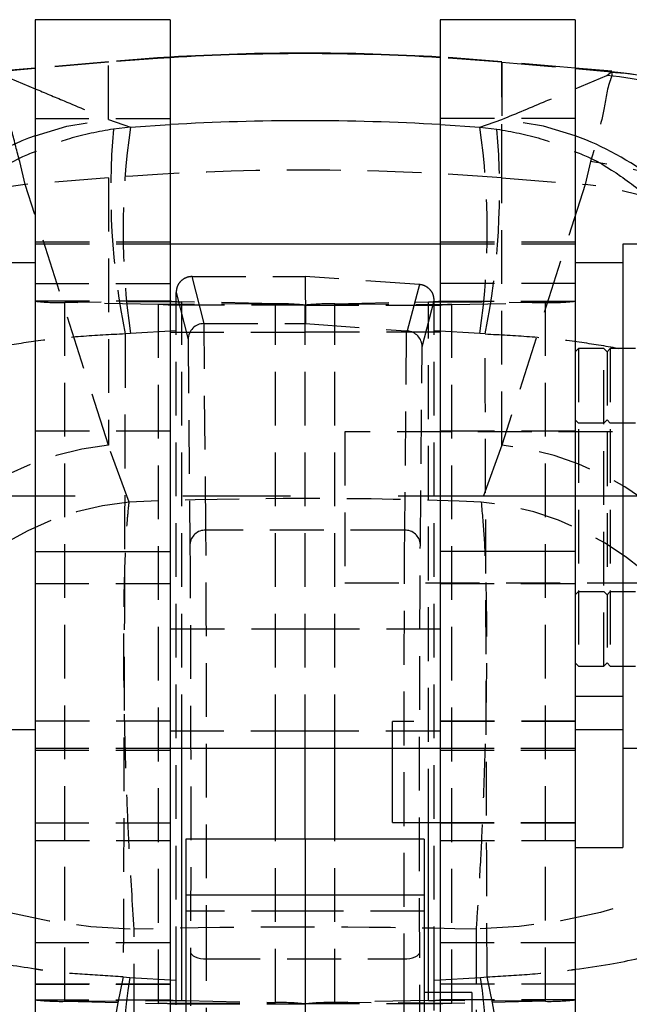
# Model space of a CAD drawing. Extents: x 72 to 515, y 20 to 374.
# Tile 20 of 25: x 330 to 349, y 318 to 349. Entities that reach past the tile are written whole.
import ezdxf

# ---------------------------------------------------------------- set-up
doc = ezdxf.new("R2010")
doc.units = 0
doc.header["$LTSCALE"] = 1.333333
doc.linetypes.add('CENTERX2', pattern=[20.32, 12.7, -2.54, 2.54, -2.54])
doc.linetypes.add('HIDDEN', pattern=[1.905, 1.27, -0.635])
doc.layers.get('0').update_dxf_attribs({"linetype": 'CONTINUOUS'})
doc.styles.add('SLDTEXTSTYLE0', font='TXT', dxfattribs={"width": 0.75})
doc.dimstyles.new('SLDDIMSTYLE0', dxfattribs={"dimtxt": 4.666667, "dimasz": 4.402667, "dimexe": 0, "dimexo": 0.0625, "dimgap": 1.166667, "dimtad": 1, "dimdec": 0, "dimrnd": 1e-09, "dimzin": 12, "dimtxsty": 'SLDTEXTSTYLE0', "dimsah": 1, "dimcen": 0.09, "dimazin": 3, "dimtfac": 1, "dimtofl": 0, "dimtmove": 0, "dimatfit": 3, "dimtolj": 1, "dimtzin": 12})

# ---------------------------------------------------------------- blocks, each defined once
blk = doc.blocks.new('_D_12')
at = {"color": 179, "linetype": 'CONTINUOUS'}
for p, q in [((360.455, 334.236), (376.92, 334.236)), ((375.586, 334.236), (375.586, 235.655)), ((340.599, 235.655), (376.92, 235.655))]:
    blk.add_line(p, q, dxfattribs=at)
for points in [[(375.586, 334.236), (374.909, 329.833), (376.264, 329.833)], [(375.586, 235.655), (376.264, 240.058), (374.909, 240.058)]]:
    blk.add_solid(points, dxfattribs=at)
at = {"color": 179, "linetype": 'CONTINUOUS', "insert": (369.571, 281.768, 54.93), "char_height": 4.6667, "attachment_point": 1, "rotation": 90, "style": 'SLDTEXTSTYLE0'}
blk.add_mtext('127', dxfattribs=at)

msp = doc.modelspace()

# ---------------------------------------------------------------- linework, layer by layer
at = {"color": 7, "linetype": 'CONTINUOUS'}
for p, q in [((335.0155, 349.2357), (330.7655, 349.2357)), ((330.7655, 349.2357), (330.7655, 332.4927)), ((335.0155, 349.2357), (335.0155, 332.4927)), ((347.7655, 349.2357), (343.5155, 349.2357)), ((343.5155, 349.2357), (343.5155, 332.4927)), ((347.7655, 349.2357), (347.7655, 332.4927)), ((330.7655, 347.712), (329.6212, 347.6118)), ((348.9151, 347.6114), (347.7655, 347.712)), ((348.757, 347.4817), (348.9106, 347.5952)), ((343.5155, 342.1732), (335.0155, 342.1732)), ((353.2607, 342.1732), (349.2655, 342.1732)), ((349.2655, 342.1732), (349.2655, 334.0972)), ((330.7655, 341.5857), (329.2655, 341.5857)), ((349.2655, 341.5857), (347.7655, 341.5857)), ((349.2655, 334.0972), (349.2655, 326.2982)), ((330.7655, 332.4927), (335.0155, 332.4927)), ((330.7655, 332.4927), (330.7655, 293.2914)), ((335.0155, 332.4927), (335.0155, 293.2914)), ((347.7655, 332.4927), (343.5155, 332.4927)), ((343.5155, 332.4927), (343.5155, 293.2914)), ((347.7655, 332.4927), (347.7655, 293.2914)), ((329.2655, 326.8857), (330.7655, 326.8857)), ((347.7655, 326.8857), (349.2655, 326.8857)), ((335.0155, 326.2982), (343.5155, 326.2982)), ((339.2655, 323.4389), (339.2655, 326.2982)), ((342.0155, 323.9629), (342.0155, 326.2982)), ((349.2655, 326.2982), (354.0219, 326.2982)), ((349.2655, 326.2982), (349.2655, 323.1754)), ((342.0155, 323.9629), (343.5155, 323.9629)), ((339.2655, 323.4389), (335.5155, 323.4389)), ((335.5155, 323.4389), (335.5155, 321.6783)), ((343.0155, 323.4389), (339.2655, 323.4389)), ((339.2655, 323.4389), (339.2655, 321.6783)), ((343.0155, 323.4389), (343.0155, 321.6783)), ((347.7655, 323.1754), (349.2655, 323.1754)), ((339.2655, 321.6783), (335.5155, 321.6783)), ((335.5155, 321.6783), (335.5155, 305.3192)), ((339.2655, 321.6783), (339.2655, 305.3192)), ((343.0155, 321.6783), (339.2655, 321.6783)), ((343.0155, 321.6783), (343.0155, 305.3192)), ((335.384, 318.3585), (335.5155, 318.3556)), ((343.5155, 318.6139), (343.0155, 318.6139))]:
    msp.add_line(p, q, dxfattribs=at)
at = {"color": 7, "linetype": 'HIDDEN'}
for p, q in [((333.0731, 347.9138), (330.7655, 347.712)), ((333.0731, 347.8971), (330.7655, 347.6953)), ((333.0731, 347.8971), (333.0731, 347.9138)), ((333.0731, 346.0955), (333.0731, 347.8971)), ((347.7655, 347.712), (345.458, 347.9138)), ((345.458, 344.2569), (345.458, 347.8975)), ((345.458, 347.8971), (345.458, 346.0955)), ((345.458, 347.8971), (347.7655, 347.6953)), ((330.7655, 346.1208), (335.0155, 346.1208)), ((333.0731, 346.0955), (333.7665, 345.8485)), ((347.7655, 346.1208), (343.5155, 346.1208)), ((344.7646, 345.8485), (345.458, 346.0955)), ((333.7665, 345.8485), (333.2298, 345.7905)), ((333.7665, 345.8485), (335.0155, 345.932)), ((343.5155, 345.932), (344.7646, 345.8485)), ((344.7646, 345.8485), (345.3013, 345.7905)), ((330.4592, 344.0522), (330.2829, 344.7694)), ((348.2481, 344.7694), (348.0719, 344.0522)), ((333.0731, 344.2569), (330.4592, 344.0522)), ((333.0731, 344.2569), (333.0731, 335.8366)), ((345.458, 344.2569), (348.0719, 344.0522)), ((345.458, 335.8366), (345.458, 344.2569)), ((333.0731, 335.8366), (330.4592, 344.0522)), ((348.0719, 344.0522), (345.458, 335.8366)), ((335.0155, 342.2357), (330.7655, 342.2357)), ((347.7655, 342.2357), (343.5155, 342.2357)), ((335.0155, 342.1732), (330.7655, 342.1732)), ((347.7655, 342.1732), (343.5155, 342.1732)), ((335.7049, 341.147), (339.2656, 341.1489)), ((336.0839, 339.6682), (335.7049, 341.147)), ((342.8613, 340.8966), (339.2656, 341.1489)), ((339.2656, 341.1489), (339.2788, 339.6682)), ((330.7655, 340.9313), (335.0155, 340.9313)), ((342.8613, 340.8966), (342.48, 339.4365)), ((347.7655, 340.9313), (343.5155, 340.9313)), ((335.0155, 340.3742), (330.7655, 340.3742)), ((335.2041, 339.4426), (335.2045, 340.6485)), ((335.2045, 340.6485), (335.5834, 339.1702)), ((342.9456, 338.9396), (343.3267, 340.3989)), ((343.327, 339.4426), (343.3267, 340.3989)), ((343.5155, 340.3742), (347.7655, 340.3742)), ((335.384, 340.3568), (331.7034, 340.3299)), ((331.7034, 318.3316), (331.7034, 340.3299)), ((334.6471, 340.2653), (331.7034, 340.3299)), ((338.3277, 340.2922), (334.6471, 340.2653)), ((334.6471, 318.2671), (334.6471, 340.2653)), ((339.2655, 340.2479), (335.0155, 340.2479)), ((338.3277, 340.2922), (335.384, 340.3568)), ((335.384, 326.2982), (335.384, 340.3568)), ((338.3277, 326.2982), (338.3277, 340.2922)), ((339.2655, 326.2982), (339.2655, 340.2479)), ((339.2655, 340.2479), (343.5155, 340.2479)), ((340.2034, 340.2922), (343.1471, 340.3568)), ((340.2034, 340.2922), (343.884, 340.2653)), ((340.2034, 326.2982), (340.2034, 340.2922)), ((343.1471, 340.3568), (346.8277, 340.3299)), ((343.1471, 323.9629), (343.1471, 340.3568)), ((343.884, 340.2653), (346.8277, 340.3299)), ((343.884, 318.2671), (343.884, 340.2653)), ((346.8277, 318.3316), (346.8277, 340.3299)), ((335.2041, 339.4426), (333.7665, 339.3572)), ((335.2041, 318.9954), (335.2041, 339.4426)), ((336.083, 339.6682), (336.0839, 339.6682)), ((336.1405, 333.1636), (336.083, 339.6682)), ((336.0839, 339.6682), (339.2788, 339.6682)), ((339.2788, 339.6682), (342.4461, 339.4389)), ((342.4461, 339.4389), (342.3906, 333.1636)), ((343.327, 318.9954), (343.327, 339.4426)), ((344.7646, 339.3572), (343.327, 339.4426)), ((333.7665, 339.3572), (333.6011, 339.3415)), ((335.0155, 339.3997), (339.2655, 339.3997)), ((335.5834, 339.1702), (335.6405, 332.7159)), ((343.5155, 339.3997), (339.2655, 339.3997)), ((344.93, 339.3415), (344.7646, 339.3572)), ((342.8906, 332.7159), (342.9456, 338.9396)), ((347.8655, 338.8838), (347.7655, 338.7838)), ((347.8655, 338.8838), (347.8655, 328.8838)), ((348.6655, 338.8838), (347.8655, 338.8838)), ((348.6655, 328.8838), (348.6655, 338.8838)), ((348.7655, 338.7838), (348.6655, 338.8838)), ((348.8655, 338.8838), (348.7655, 338.7838)), ((348.8655, 338.8838), (348.8655, 328.8838)), ((349.6655, 338.8838), (348.8655, 338.8838)), ((348.7655, 338.7838), (348.7655, 328.9838)), ((347.8655, 336.5338), (347.7655, 336.6338)), ((348.6655, 336.5338), (347.8655, 336.5338)), ((348.7655, 336.6338), (348.6655, 336.5338)), ((348.8655, 336.5338), (348.7655, 336.6338)), ((349.6655, 336.5338), (348.8655, 336.5338)), ((335.0155, 336.2838), (330.7655, 336.2838)), ((340.5155, 336.265), (340.5155, 331.5025)), ((354.0155, 336.265), (340.5155, 336.265)), ((347.7655, 336.2838), (343.5155, 336.2838)), ((333.7269, 334.0497), (333.0731, 335.8366)), ((345.458, 335.8366), (344.8041, 334.0497)), ((342.3906, 333.1636), (336.1405, 333.1636)), ((330.7655, 331.4838), (335.0155, 331.4838)), ((340.5155, 331.5025), (354.0155, 331.5025)), ((343.5155, 331.4838), (347.7655, 331.4838)), ((347.7655, 331.1338), (347.8655, 331.2338)), ((347.8655, 331.2338), (348.6655, 331.2338)), ((348.6655, 331.2338), (348.7655, 331.1338)), ((348.7655, 331.1338), (348.8655, 331.2338)), ((348.8655, 331.2338), (349.6655, 331.2338)), ((339.2655, 330.0512), (335.0155, 330.0512)), ((343.5155, 330.0512), (339.2655, 330.0512)), ((347.7655, 328.9838), (347.8655, 328.8838)), ((348.6655, 328.8838), (348.7655, 328.9838)), ((348.7655, 328.9838), (348.8655, 328.8838)), ((347.8655, 328.8838), (348.6655, 328.8838)), ((348.8655, 328.8838), (349.6655, 328.8838)), ((349.2655, 327.9254), (347.7655, 327.9254)), ((335.0155, 327.1504), (330.7655, 327.1504)), ((342.0155, 326.2982), (342.0155, 327.1379)), ((347.7655, 327.1379), (342.0155, 327.1379)), ((347.7655, 327.1504), (343.5155, 327.1504)), ((335.0155, 326.8512), (339.2655, 326.8512)), ((339.2655, 326.8512), (343.5155, 326.8512)), ((330.7655, 326.2982), (335.0155, 326.2982)), ((330.7655, 326.2357), (335.0155, 326.2357)), ((343.5155, 326.2982), (347.7655, 326.2982)), ((343.5155, 326.2357), (347.7655, 326.2357)), ((330.7655, 323.9504), (335.0155, 323.9504)), ((343.5155, 323.9629), (347.7655, 323.9629)), ((343.5155, 323.9504), (347.7655, 323.9504)), ((335.0155, 323.3812), (330.7655, 323.3812)), ((338.3277, 318.294), (338.3277, 323.4389)), ((340.2034, 318.294), (340.2034, 323.4389)), ((347.7655, 323.3812), (343.5155, 323.3812)), ((339.2655, 321.1728), (335.5155, 321.1728)), ((343.0155, 321.1728), (339.2655, 321.1728)), ((333.8872, 307.6604), (333.8872, 320.6015)), ((344.6439, 320.6015), (344.6439, 307.6604)), ((330.7655, 320.1812), (335.0155, 320.1812)), ((343.5155, 320.1812), (347.7655, 320.1812)), ((335.6604, 319.8844), (335.6543, 316.9405)), ((336.1537, 316.4379), (336.1603, 319.6673)), ((336.1603, 319.6673), (342.3707, 319.6673)), ((342.3707, 319.6673), (342.3769, 316.6535)), ((342.8763, 317.1573), (342.8707, 319.8844)), ((333.5405, 319.1027), (333.7438, 319.0821)), ((333.7438, 319.0821), (335.2041, 318.9954)), ((335.2044, 318.2258), (335.2041, 318.9954)), ((343.3267, 318.0464), (343.327, 318.9954)), ((343.327, 318.9954), (344.7873, 319.0821)), ((344.7873, 319.0821), (344.9906, 319.1027)), ((335.0155, 318.8675), (330.7655, 318.8675)), ((330.7655, 318.8667), (335.0155, 318.8667)), ((347.7655, 318.8675), (343.5155, 318.8675)), ((347.7655, 318.8667), (343.5155, 318.8667)), ((330.7655, 318.3759), (335.0155, 318.3759)), ((331.7034, 318.3316), (335.0155, 318.3558)), ((335.5155, 318.3556), (338.3277, 318.294)), ((343.1471, 318.3585), (340.2034, 318.294)), ((343.1471, 318.3585), (343.1471, 318.6139)), ((346.8277, 318.3316), (343.1471, 318.3585)), ((344.5155, 318.6139), (343.5155, 318.6139)), ((347.7655, 318.3759), (343.5155, 318.3759)), ((344.5155, 318.6139), (344.5155, 312.2639)), ((331.7034, 318.3316), (334.6471, 318.2671)), ((334.6471, 318.2671), (335.0155, 318.2698)), ((335.5155, 318.2734), (338.3277, 318.294)), ((335.5155, 318.2497), (339.2655, 318.2497)), ((343.5155, 318.2497), (339.2655, 318.2497)), ((343.884, 318.2671), (340.2034, 318.294)), ((346.8277, 318.3316), (343.884, 318.2671))]:
    msp.add_line(p, q, dxfattribs=at)
at = {"color": 8, "linetype": 'CONTINUOUS'}
for p, q in [((330.7655, 347.6953), (329.6205, 347.5952)), ((347.7655, 347.6953), (348.9106, 347.5952)), ((329.7741, 347.4817), (330.7655, 347.0637)), ((347.7655, 347.0637), (348.757, 347.4817)), ((335.384, 318.3585), (335.384, 326.2982)), ((338.3277, 323.4389), (338.3277, 326.2982)), ((340.2034, 323.4389), (340.2034, 326.2982)), ((343.1471, 318.6139), (343.1471, 323.9629)), ((335.0155, 318.3558), (335.384, 318.3585)), ((335.0155, 318.2698), (335.5155, 318.2734)), ((335.0155, 318.2497), (335.5155, 318.2497))]:
    msp.add_line(p, q, dxfattribs=at)
at = {"color": 179, "linetype": 'CENTERX2'}
msp.add_line((359.1212, 334.2357), (319.3212, 334.2357), dxfattribs=at)
at = {"color": 7, "linetype": 'HIDDEN', "flags": 128}
for points in [[(335.0155, 348.057), (334.6187, 348.0321), (333.0731, 347.9138)], [(335.0155, 348.0402), (334.6187, 348.0153), (333.0731, 347.8971)], [(345.458, 347.9138), (343.9124, 348.0321), (343.5155, 348.057)], [(345.458, 347.8971), (343.9124, 348.0153), (343.5155, 348.0402)], [(330.7655, 345.5814), (331.7688, 345.8827), (333.0731, 346.0955)], [(347.7655, 345.5814), (346.7623, 345.8827), (345.458, 346.0955)], [(336.1603, 319.6673), (336.1625, 321.0027), (336.1638, 322.3997), (336.1643, 323.8303), (336.1639, 325.2657), (336.1627, 326.6773), (336.1607, 328.0367), (336.158, 329.3167), (336.1545, 330.4916), (336.1503, 331.5379), (336.1456, 332.4345), (336.1405, 333.1636)], [(342.3906, 333.1636), (342.3855, 332.4345), (342.3808, 331.5379), (342.3766, 330.4916), (342.3731, 329.3167), (342.3703, 328.0367), (342.3683, 326.6773), (342.3672, 325.2657), (342.3668, 323.8303), (342.3673, 322.3997), (342.3686, 321.0027), (342.3707, 319.6673)], [(335.6405, 332.7159), (335.6456, 332.0227), (335.6503, 331.1702), (335.6545, 330.1755), (335.658, 329.0584), (335.6607, 327.8415), (335.6628, 326.5491), (335.6639, 325.207), (335.6643, 323.8423), (335.6638, 322.4822), (335.6625, 321.154), (335.6604, 319.8844)], [(342.8707, 319.8844), (342.8686, 321.154), (342.8673, 322.4822), (342.8668, 323.8423), (342.8671, 325.207), (342.8683, 326.5491), (342.8703, 327.8415), (342.8731, 329.0584), (342.8766, 330.1755), (342.8808, 331.1702), (342.8855, 332.0227), (342.8906, 332.7159)], [(325.5297, 324.0123), (325.8205, 323.4282), (326.3102, 322.8697), (326.9877, 322.3495), (327.8376, 321.8794), (328.8406, 321.47), (329.9739, 321.1308), (331.2118, 320.8693), (332.5262, 320.6915), (333.8872, 320.6015)], [(353.0013, 324.0123), (352.7106, 323.4282), (352.2209, 322.8697), (351.5434, 322.3495), (350.6935, 321.8794), (349.6905, 321.47), (348.5572, 321.1308), (347.3193, 320.8693), (346.0049, 320.6915), (344.6439, 320.6015)], [(335.6604, 319.8844), (335.6703, 319.8421), (335.699, 319.8015), (335.7453, 319.7641), (335.8075, 319.7312), (335.8832, 319.7042), (335.9695, 319.6841), (336.063, 319.6716), (336.1603, 319.6673)], [(342.3707, 319.6673), (342.468, 319.6716), (342.5616, 319.6841), (342.6479, 319.7042), (342.7236, 319.7312), (342.7858, 319.7641), (342.8321, 319.8015), (342.8608, 319.8421), (342.8707, 319.8844)]]:
    msp.add_lwpolyline(points, dxfattribs=at)
at = {"color": 7, "linetype": 'CONTINUOUS'}
for centre, radius, start, end in [((339.2655, 277.1348), 71.0494, 86.570662, 93.429338), ((348.1102, 338.4907), 9.1396, 65.93011, 84.97611), ((335.3394, 321.3215), 2.9634, 263.72675, 270.86283)]:
    msp.add_arc(centre, radius, start, end, dxfattribs=at)
at = {"color": 8, "linetype": 'CONTINUOUS'}
for centre, radius, start, end in [((339.2655, 277.0855), 71.0818, 86.572227, 93.427773), ((347.9448, 338.3987), 9.1192, 64.72903, 84.89012), ((339.2655, 273.0119), 73.0439, 86.664408, 93.335592), ((333.8913, 336.9998), 9.1331, 110.01344, 132.1223), ((344.6364, 336.9938), 9.14, 34.51925, 69.9791), ((333.9016, 321.3258), 9.1446, 199.19877, 249.94412)]:
    msp.add_arc(centre, radius, start, end, dxfattribs=at)
at = {"color": 7, "linetype": 'HIDDEN'}
for centre, radius, start, end in [((355.9522, 343.8638), 22.804, 175.15342, 191.43837), ((356.6262, 342.6029), 23.089, 171.91912, 188.08088), ((321.9049, 342.6029), 23.089, 351.91912, 8.08088), ((322.5789, 343.8638), 22.804, 348.56163, 4.84658), ((347.2517, 335.5685), 9.2547, 1.9714, 83.81898), ((339.2655, 265.1792), 79.3199, 85.522424, 94.477576), ((331.4189, 334.8771), 9.2251, 95.97111, 176.99059), ((347.1122, 334.8771), 9.2251, 3.00941, 84.02889), ((331.5898, 347.8723), 7.5432, 263.72704, 270.86296), ((335.3395, 343.322), 2.9656, 263.72885, 270.85958), ((343.1916, 343.322), 2.9656, 269.14042, 276.27115), ((346.9413, 347.8723), 7.5432, 269.13704, 276.27296), ((334.6916, 337.3001), 2.9655, 83.72882, 90.8596), ((338.4412, 332.7474), 7.5456, 83.72772, 90.86137), ((340.0899, 332.7474), 7.5456, 89.13863, 96.27228), ((343.8395, 337.3001), 2.9655, 89.1404, 96.27118), ((336.0831, 339.1686), 0.4996, 90.0067, 179.819), ((343.3252, 351.5942), 12.1871, 265.86334, 266.02327), ((342.4461, 338.9381), 0.4995, 0.17078, 86.11002), ((334.0328, 326.6615), 9.2252, 95.97113, 176.99059), ((344.4983, 326.6615), 9.2252, 3.00941, 84.02887), ((339.2655, 197.2642), 136.8976, 87.681295, 92.318705), ((334.6096, 324.8594), 9.2326, 95.48565, 176.93708), ((343.9215, 324.8594), 9.2326, 3.06292, 84.51435), ((336.1167, 332.6871), 0.4771, 87.14982, 176.54245), ((342.4144, 332.6871), 0.4771, 3.45755, 92.85018), ((339.2655, 104.6581), 216.0104, 88.573262, 91.426738), ((354.5361, 314.3367), 21.5297, 167.21041, 184.89298), ((355.7764, 315.7532), 22.2827, 171.40813, 188.59187), ((321.0286, 315.7532), 23.9908, 352.024, 7.976), ((323.995, 314.3367), 21.5297, 355.10702, 12.78959), ((331.5899, 325.8764), 7.5457, 263.72795, 270.86159), ((343.1917, 321.3215), 2.9634, 269.13717, 276.27325), ((346.9412, 325.8764), 7.5457, 269.13841, 276.27205), ((334.6917, 315.3024), 2.9651, 83.72938, 90.86136), ((338.4412, 310.7487), 7.5461, 83.72841, 90.86159), ((340.0899, 310.7487), 7.5461, 89.13841, 96.27159), ((343.8394, 315.3024), 2.9651, 89.13864, 96.27062)]:
    msp.add_arc(centre, radius, start, end, dxfattribs=at)
for points, knots in [([(330.2829, 344.7694), (330.2008, 345.0853), (330.0525, 345.6559), (329.8461, 346.5284), (329.677, 347.1493), (329.6294, 347.5249), (329.6205, 347.5952)], [0, 0, 0, 0, 0.3372527, 0.608958, 0.9268752, 1, 1, 1, 1]), ([(348.9106, 347.5952), (348.9127, 347.5879), (348.9369, 347.5059), (348.7685, 347.1019), (348.6464, 346.172), (348.403, 345.3148), (348.2481, 344.7694)], [0, 0, 0, 0, 0.0077833, 0.0878493, 0.4196919, 1, 1, 1, 1]), ([(357.2349, 338.4192), (357.2302, 338.6875), (357.2201, 339.262), (357.098, 340.1545), (356.8712, 341.1118), (356.5163, 342.0975), (356.0231, 343.0843), (355.3932, 344.0321), (354.635, 344.9098), (353.761, 345.6933), (352.7862, 346.3621), (351.6961, 346.9215), (350.5167, 347.3236), (349.5663, 347.5414), (349.0309, 347.5678), (348.912, 347.5737)], [0, 0, 0, 0, 0.0591566, 0.1266848, 0.1982372, 0.2758745, 0.3572624, 0.4410236, 0.5262712, 0.6124597, 0.699245, 0.7864017, 0.8818211, 0.9737486, 1, 1, 1, 1]), ([(330.7655, 347.0637), (331.0711, 346.9347), (331.8395, 346.6102), (332.6094, 346.289), (333.0731, 346.0955)], [0, 0, 0, 0, 0.3975982, 1, 1, 1, 1]), ([(345.458, 346.0955), (345.9217, 346.289), (346.6916, 346.6102), (347.46, 346.9347), (347.7655, 347.0637)], [0, 0, 0, 0, 0.6024018, 1, 1, 1, 1]), ([(333.2298, 345.7905), (332.7638, 345.7091), (331.9155, 345.5609), (331.1228, 345.2266), (330.7655, 345.0759)], [0, 0, 0, 0, 0.54932341, 1, 1, 1, 1]), ([(345.3013, 345.7905), (345.7673, 345.7091), (346.6155, 345.5609), (347.4083, 345.2266), (347.7655, 345.0759)], [0, 0, 0, 0, 0.54932341, 1, 1, 1, 1]), ([(335.7049, 341.147), (335.7048, 341.147), (335.7042, 341.147), (335.7018, 341.1471), (335.6921, 341.1469), (335.653, 341.1455), (335.5621, 341.1318), (335.4322, 341.077), (335.3088, 340.9665), (335.222, 340.819), (335.2104, 340.7061), (335.2045, 340.6485)], [0, 0, 0, 0, 0.0004439, 0.0022198, 0.0093241, 0.0377598, 0.1520842, 0.360693, 0.5686228, 0.7795044, 1, 1, 1, 1]), ([(343.3267, 340.3989), (343.3211, 340.4555), (343.3097, 340.5687), (343.2218, 340.7192), (343.0932, 340.8318), (342.9642, 340.8848), (342.8851, 340.8939), (342.8613, 340.8966)], [0, 0, 0, 0, 0.2262787, 0.4532283, 0.6800857, 0.9041342, 1, 1, 1, 1]), ([(333.6011, 339.3415), (333.1362, 339.3187), (332.2229, 339.2739), (330.9047, 339.1355), (329.6813, 338.9501), (328.5102, 338.7076), (327.4257, 338.4033), (326.4226, 338.0039), (325.6388, 337.549), (325.259, 337.0732), (325.2065, 336.8394), (325.2061, 336.8376)], [0, 0, 0, 0, 0.154218, 0.3030005, 0.4389772, 0.5641241, 0.6990826, 0.8118915, 0.9206047, 0.9993967, 1, 1, 1, 1]), ([(333.6011, 339.3415), (333.5918, 335.9422), (333.5733, 329.196), (333.5514, 322.4498), (333.5405, 319.1027)], [0, 0, 0, 0, 0.5038686, 1, 1, 1, 1]), ([(344.9906, 319.1027), (344.9797, 322.4498), (344.9578, 329.196), (344.9393, 335.9422), (344.93, 339.3415)], [0, 0, 0, 0, 0.4961314, 1, 1, 1, 1]), ([(344.93, 339.3415), (345.3948, 339.3187), (346.3082, 339.2739), (347.6264, 339.1355), (348.8498, 338.9501), (350.0209, 338.7076), (351.1054, 338.4033), (352.1085, 338.0039), (352.8923, 337.549), (353.2721, 337.0732), (353.3246, 336.8394), (353.325, 336.8376)], [0, 0, 0, 0, 0.154218, 0.3030005, 0.4389772, 0.5641241, 0.6990826, 0.8118915, 0.9206047, 0.9993967, 1, 1, 1, 1]), ([(333.8872, 320.6015), (333.8331, 321.4178), (333.7424, 322.7881), (333.6573, 324.7171), (333.5985, 326.4612), (333.5637, 328.1708), (333.5547, 329.7978), (333.5683, 331.2041), (333.6068, 332.4326), (333.6567, 333.3609), (333.7092, 333.8759), (333.7269, 334.0497)], [0, 0, 0, 0, 0.18230502, 0.30605995, 0.43029886, 0.57123093, 0.68713088, 0.79289693, 0.88462825, 0.96106631, 1, 1, 1, 1]), ([(344.8041, 334.0497), (344.8381, 333.6743), (344.9083, 332.8975), (344.951, 331.6484), (344.978, 330.1017), (344.9706, 328.4182), (344.9368, 326.65), (344.8853, 325.0005), (344.8134, 323.3494), (344.7332, 321.8824), (344.6697, 320.9718), (344.6439, 320.6015)], [0, 0, 0, 0, 0.0839912, 0.1738154, 0.2784385, 0.4287635, 0.5489737, 0.672584, 0.7965573, 0.9172877, 1, 1, 1, 1]), ([(333.5405, 319.1027), (333.1115, 319.1276), (332.267, 319.1764), (331.3395, 319.2508), (330.8472, 319.3334), (330.7655, 319.3471)], [0, 0, 0, 0, 0.4627333, 0.9108727, 1, 1, 1, 1]), ([(344.9906, 319.1027), (345.4405, 319.1283), (346.3251, 319.1784), (347.2508, 319.2631), (347.7234, 319.3344), (347.7655, 319.3407)], [0, 0, 0, 0, 0.4853424, 0.9541481, 1, 1, 1, 1])]:
    msp.add_open_spline(points, degree=3, knots=knots, dxfattribs=at)
at = {"color": 8, "linetype": 'CONTINUOUS'}
for points, knots in [([(330.7655, 345.0759), (330.6866, 345.0467), (330.1804, 344.8594), (329.3357, 344.3239), (328.4014, 343.6583), (327.9473, 343.143), (327.7935, 342.9685)], [0, 0, 0, 0, 0.06864817, 0.44041447, 0.81053587, 1, 1, 1, 1]), ([(347.7655, 345.0759), (347.8444, 345.0466), (348.3504, 344.8591), (349.2054, 344.3326), (350.3518, 343.4387), (351.1124, 342.701), (351.4286, 342.2049), (351.4488, 342.1732)], [0, 0, 0, 0, 0.0531836, 0.3412011, 0.6279442, 0.9762206, 1, 1, 1, 1]), ([(330.7655, 319.3471), (330.1523, 319.4386), (329.1151, 319.5933), (328.0558, 319.8251), (327.6223, 319.9777), (327.5933, 319.988)], [0, 0, 0, 0, 0.5745032, 0.9715112, 1, 1, 1, 1]), ([(330.7655, 313.1834), (330.7077, 313.2048), (329.9057, 313.5027), (328.719, 314.3201), (327.3468, 315.6414), (326.2783, 317.1737), (325.6087, 318.5681), (325.4493, 319.5208), (325.415, 319.7261)], [0, 0, 0, 0, 0.02106214, 0.29227902, 0.482055, 0.6703988, 0.92897397, 1, 1, 1, 1]), ([(347.7655, 319.3407), (348.1288, 319.3898), (348.7997, 319.4806), (349.4619, 319.6214), (349.7655, 319.6859)], [0, 0, 0, 0, 0.5413706, 1, 1, 1, 1])]:
    msp.add_open_spline(points, degree=3, knots=knots, dxfattribs=at)

# ---------------------------------------------------------------- dimensions: what is measured, and where the dimension line sits
at = {"color": 179, "linetype": 'CONTINUOUS'}
dim = msp.add_linear_dim(base=(375.5862, 235.6554), p1=(359.1212, 334.2357), p2=(339.2655, 235.6554), angle=90, text='127', dimstyle='SLDDIMSTYLE0', dxfattribs=at)
dim.commit()
dim.dimension.update_dxf_attribs({"geometry": '_D_12', "text_midpoint": (375.5862, 288.8359), "dimtype": 160})

doc.saveas('drawing.dxf')
